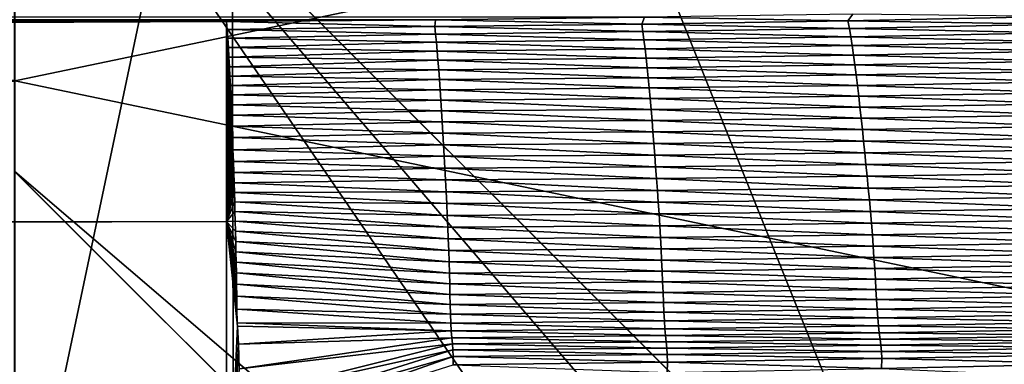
# Model space of a CAD drawing. Extents: x -65 to 446, y -88 to 1318.
# Tile 112 of 229: x 50.005 to 51.088, y -21.812 to -21.433. Entities that reach past the tile are written whole.
import ezdxf

# ---------------------------------------------------------------- set-up
doc = ezdxf.new("R2010")
doc.units = 0
doc.header["$LTSCALE"] = 65.185185
for name, color, linetype in [('1033', 7, 'CONTINUOUS'), ('1078', 7, 'CONTINUOUS'), ('1084', 7, 'CONTINUOUS'), ('1092', 7, 'CONTINUOUS'), ('1151', 7, 'CONTINUOUS'), ('1154', 7, 'CONTINUOUS'), ('1155', 7, 'CONTINUOUS'), ('1197', 7, 'CONTINUOUS'), ('1210', 7, 'CONTINUOUS'), ('1220', 7, 'CONTINUOUS'), ('1260', 7, 'CONTINUOUS'), ('1292', 7, 'CONTINUOUS'), ('1338', 7, 'CONTINUOUS'), ('1415', 7, 'CONTINUOUS'), ('1442', 7, 'CONTINUOUS'), ('1446', 7, 'CONTINUOUS'), ('1507', 7, 'CONTINUOUS'), ('1517', 7, 'CONTINUOUS'), ('774', 7, 'CONTINUOUS'), ('922', 7, 'CONTINUOUS')]:
    doc.layers.add(name, color=color, linetype=linetype)

msp = doc.modelspace()

# ---------------------------------------------------------------- linework, layer by layer
at = {"layer": '1033', "color": 7, "linetype": 'CONTINUOUS'}
for points in [[(50.0001, -21.1, -14.45), (53.5, -24.6, -14.45), (50.0002, -21.6, -14.45), (50.0001, -21.1, -14.45)], [(50.0002, -21.6, -14.45), (53.5, -24.6, -14.45), (53, -24.6, -14.45), (50.0002, -21.6, -14.45)]]:
    msp.add_3dface(points, dxfattribs=at)
at = {"layer": '1078', "color": 7, "linetype": 'CONTINUOUS'}
for points in [[(53, -24.6, -13.45), (49.9999, -21.1, -13.45), (49.9998, -21.6, -13.45), (53, -24.6, -13.45)], [(49.9999, -21.1, -13.45), (53, -24.6, -13.45), (53.5, -24.6, -13.45), (49.9999, -21.1, -13.45)]]:
    msp.add_3dface(points, dxfattribs=at)
at = {"layer": '1084', "color": 7, "linetype": 'CONTINUOUS'}
for points in [[(50, -16.5, 13.9), (50, -32.2574, 13.9), (59.8285, -32.3284, 9.8298), (50, -16.5, 13.9)], [(59.8288, -16.5, 9.8288), (50, -16.5, 13.9), (59.8285, -32.3284, 9.8298), (59.8288, -16.5, 9.8288)]]:
    msp.add_3dface(points, dxfattribs=at)
at = {"layer": '1092', "color": 7, "linetype": 'CONTINUOUS'}
for points in [[(49.9981, -18.6, -16), (55.2099, -21.624, -15.128), (50, -18.6, -17), (49.9981, -18.6, -16)], [(50, -18.6, -17), (55.2099, -21.624, -15.128), (56, -24.6, -17), (50, -18.6, -17)]]:
    msp.add_3dface(points, dxfattribs=at)
at = {"layer": '1151', "color": 7, "linetype": 'CONTINUOUS'}
for points in [[(50.0003, -19.6, -18), (51.45, -23.2225, -18), (49.9994, -22.6, -18), (50.0003, -19.6, -18)], [(50.0003, -19.6, -18), (55, -24.6, -18), (51.45, -23.2225, -18), (50.0003, -19.6, -18)]]:
    msp.add_3dface(points, dxfattribs=at)
at = {"layer": '1154', "color": 7, "linetype": 'CONTINUOUS'}
for points in [[(50, -18.8929, -17.7071), (55.7071, -24.6, -17.7071), (50.0003, -19.6, -18), (50, -18.8929, -17.7071)], [(50.0003, -19.6, -18), (55.7071, -24.6, -17.7071), (55.3827, -24.6, -17.9239), (50.0003, -19.6, -18)], [(55, -24.6, -18), (50.0003, -19.6, -18), (55.3827, -24.6, -17.9239), (55, -24.6, -18)]]:
    msp.add_3dface(points, dxfattribs=at)
at = {"layer": '1155', "color": 7, "linetype": 'CONTINUOUS'}
for points in [[(50, -18.6, -17), (56, -24.6, -17), (50, -18.8929, -17.7071), (50, -18.6, -17)], [(56, -24.6, -17), (55.9239, -24.6, -17.3827), (50, -18.8929, -17.7071), (56, -24.6, -17)], [(55.9239, -24.6, -17.3827), (55.7071, -24.6, -17.7071), (50, -18.8929, -17.7071), (55.9239, -24.6, -17.3827)]]:
    msp.add_3dface(points, dxfattribs=at)
at = {"layer": '1197', "color": 7, "linetype": 'CONTINUOUS'}
for points in [[(49.9999, -21.1, -13.45), (53.5, -24.6, -13.45), (49.9998, -21.1, -12.6), (49.9999, -21.1, -13.45)], [(53.5, -24.6, -13.45), (53.5, -24.6, -12.1041), (49.9998, -21.1, -12.6), (53.5, -24.6, -13.45)]]:
    msp.add_3dface(points, dxfattribs=at)
at = {"layer": '1210', "color": 7, "linetype": 'CONTINUOUS'}
for points in [[(49.9999, -21.1, -15.95), (51.45, -23.2225, -15.95), (53.5, -24.6, -15.95), (49.9999, -21.1, -15.95)], [(51.45, -23.2225, -15.95), (49.9999, -21.1, -15.95), (50.0006, -22.6, -15.95), (51.45, -23.2225, -15.95)]]:
    msp.add_3dface(points, dxfattribs=at)
at = {"layer": '1220', "color": 7, "linetype": 'CONTINUOUS'}
msp.add_3dface([(53.5, -24.6, -12.1041), (50.0003, -28.1, -12.6), (49.9998, -21.1, -12.6), (53.5, -24.6, -12.1041)], dxfattribs=at)
at = {"layer": '1260', "color": 7, "linetype": 'CONTINUOUS'}
for points in [[(49.9999, -21.1, -15.95), (53.5, -24.6, -15.95), (50.0001, -21.1, -14.45), (49.9999, -21.1, -15.95)], [(53.5, -24.6, -15.95), (53.5, -24.6, -14.45), (50.0001, -21.1, -14.45), (53.5, -24.6, -15.95)]]:
    msp.add_3dface(points, dxfattribs=at)
at = {"layer": '1292', "color": 7, "linetype": 'CONTINUOUS'}
for points in [[(50.6924, -21.4303, 15.9846), (-57.5, -21.4308, 15.9865), (50.4628, -21.4331, 15.9957), (50.6924, -21.4303, 15.9846)], [(-57.5, -21.4308, 15.9865), (-56.6488, -21.4334, 15.9969), (50.4628, -21.4331, 15.9957), (-57.5, -21.4308, 15.9865)], [(-56.6488, -21.4334, 15.9969), (-55.817, -21.435, 16.0032), (50.4628, -21.4331, 15.9957), (-56.6488, -21.4334, 15.9969)], [(-55.817, -21.435, 16.0032), (50.2327, -21.435, 16.0032), (50.4628, -21.4331, 15.9957), (-55.817, -21.435, 16.0032)]]:
    msp.add_3dface(points, dxfattribs=at)
at = {"layer": '1338', "color": 7, "linetype": 'CONTINUOUS'}
for points in [[(50.2327, -21.435, 16.0032), (-55.817, -21.435, 16.0032), (-55.817, -21.8921, 16.4975), (50.2327, -21.435, 16.0032)], [(50.2327, -21.435, 16.0032), (-55.817, -21.8921, 16.4975), (50.2327, -21.655, 16.362), (50.2327, -21.435, 16.0032)], [(-55.817, -21.8921, 16.4975), (-55.817, -22.041, 16.5298), (50.2327, -21.655, 16.362), (-55.817, -21.8921, 16.4975)], [(50.2327, -21.655, 16.362), (-55.817, -22.041, 16.5298), (50.2327, -22.041, 16.5298), (50.2327, -21.655, 16.362)]]:
    msp.add_3dface(points, dxfattribs=at)
at = {"layer": '1415', "color": 7, "linetype": 'CONTINUOUS'}
for points in [[(50.2327, -21.435, 16.0032), (50.2327, -21.655, 16.362), (50.2335, -21.4436, 16.0346), (50.2327, -21.435, 16.0032)], [(50.2335, -21.4436, 16.0346), (50.2327, -21.655, 16.362), (50.2342, -21.4534, 16.0648), (50.2335, -21.4436, 16.0346)], [(50.2342, -21.4534, 16.0648), (50.2327, -21.655, 16.362), (50.2349, -21.4637, 16.0923), (50.2342, -21.4534, 16.0648)], [(50.2349, -21.4637, 16.0923), (50.2327, -21.655, 16.362), (50.2356, -21.4742, 16.1173), (50.2349, -21.4637, 16.0923)], [(50.2356, -21.4742, 16.1173), (50.2327, -21.655, 16.362), (50.2362, -21.4847, 16.1399), (50.2356, -21.4742, 16.1173)], [(50.2362, -21.4847, 16.1399), (50.2327, -21.655, 16.362), (50.2367, -21.4951, 16.1603), (50.2362, -21.4847, 16.1399)], [(50.2367, -21.4951, 16.1603), (50.2327, -21.655, 16.362), (50.2372, -21.5054, 16.1792), (50.2367, -21.4951, 16.1603)], [(50.2372, -21.5054, 16.1792), (50.2327, -21.655, 16.362), (50.2377, -21.5158, 16.197), (50.2372, -21.5054, 16.1792)], [(50.2377, -21.5158, 16.197), (50.2327, -21.655, 16.362), (50.2382, -21.5266, 16.2142), (50.2377, -21.5158, 16.197)], [(50.2382, -21.5266, 16.2142), (50.2327, -21.655, 16.362), (50.2386, -21.5379, 16.2311), (50.2382, -21.5266, 16.2142)], [(50.2386, -21.5379, 16.2311), (50.2327, -21.655, 16.362), (50.2391, -21.55, 16.248), (50.2386, -21.5379, 16.2311)], [(50.2391, -21.55, 16.248), (50.2327, -21.655, 16.362), (50.2396, -21.5627, 16.2647), (50.2391, -21.55, 16.248)], [(50.2396, -21.5627, 16.2647), (50.2327, -21.655, 16.362), (50.24, -21.576, 16.2812), (50.2396, -21.5627, 16.2647)], [(50.24, -21.576, 16.2812), (50.2327, -21.655, 16.362), (50.2405, -21.589, 16.2964), (50.24, -21.576, 16.2812)], [(50.2405, -21.589, 16.2964), (50.2327, -21.655, 16.362), (50.2409, -21.6013, 16.31), (50.2405, -21.589, 16.2964)], [(50.2409, -21.6013, 16.31), (50.2327, -21.655, 16.362), (50.2412, -21.6125, 16.3218), (50.2409, -21.6013, 16.31)], [(50.2412, -21.6125, 16.3218), (50.2327, -21.655, 16.362), (50.2415, -21.6231, 16.3325), (50.2412, -21.6125, 16.3218)], [(50.2415, -21.6231, 16.3325), (50.2327, -21.655, 16.362), (50.2419, -21.6335, 16.3425), (50.2415, -21.6231, 16.3325)], [(50.2419, -21.6335, 16.3425), (50.2327, -21.655, 16.362), (50.2422, -21.6439, 16.3521), (50.2419, -21.6335, 16.3425)], [(50.2422, -21.6439, 16.3521), (50.2327, -21.655, 16.362), (50.2425, -21.6547, 16.3617), (50.2422, -21.6439, 16.3521)], [(50.2425, -21.6547, 16.3617), (50.2327, -21.655, 16.362), (50.2428, -21.6657, 16.3711), (50.2425, -21.6547, 16.3617)], [(50.2327, -21.655, 16.362), (50.2327, -22.041, 16.5298), (50.2448, -21.7702, 16.4432), (50.2327, -21.655, 16.362)], [(50.2428, -21.6657, 16.3711), (50.2327, -21.655, 16.362), (50.2431, -21.6769, 16.3802), (50.2428, -21.6657, 16.3711)], [(50.2431, -21.6769, 16.3802), (50.2327, -21.655, 16.362), (50.2433, -21.6883, 16.3891), (50.2431, -21.6769, 16.3802)], [(50.2433, -21.6883, 16.3891), (50.2327, -21.655, 16.362), (50.2435, -21.6998, 16.3978), (50.2433, -21.6883, 16.3891)], [(50.2435, -21.6998, 16.3978), (50.2327, -21.655, 16.362), (50.2437, -21.7116, 16.4062), (50.2435, -21.6998, 16.3978)], [(50.2437, -21.7116, 16.4062), (50.2327, -21.655, 16.362), (50.2439, -21.7239, 16.4147), (50.2437, -21.7116, 16.4062)], [(50.2439, -21.7239, 16.4147), (50.2327, -21.655, 16.362), (50.2441, -21.7371, 16.4233), (50.2439, -21.7239, 16.4147)], [(50.2441, -21.7371, 16.4233), (50.2327, -21.655, 16.362), (50.2443, -21.7514, 16.4322), (50.2441, -21.7371, 16.4233)], [(50.2443, -21.7514, 16.4322), (50.2327, -21.655, 16.362), (50.2446, -21.7667, 16.4412), (50.2443, -21.7514, 16.4322)], [(50.2446, -21.7667, 16.4412), (50.2327, -21.655, 16.362), (50.2448, -21.7702, 16.4432), (50.2446, -21.7667, 16.4412)], [(50.2448, -21.7702, 16.4432), (50.2327, -22.041, 16.5298), (50.246, -21.79, 16.4539), (50.2448, -21.7702, 16.4432)], [(50.246, -21.79, 16.4539), (50.2327, -22.041, 16.5298), (50.2467, -21.8171, 16.4674), (50.246, -21.79, 16.4539)]]:
    msp.add_3dface(points, dxfattribs=at)
at = {"layer": '1442', "color": 7, "linetype": 'CONTINUOUS'}
for points in [[(50.9216, -21.4267, 15.9699), (50.6924, -21.4303, 15.9846), (50.9163, -21.434, 15.9971), (50.9216, -21.4267, 15.9699)], [(51.1423, -21.4295, 15.9791), (50.9216, -21.4267, 15.9699), (50.9163, -21.434, 15.9971), (51.1423, -21.4295, 15.9791)], [(50.4628, -21.4331, 15.9957), (50.2327, -21.435, 16.0032), (50.4618, -21.4404, 16.0226), (50.4628, -21.4331, 15.9957)], [(50.2327, -21.435, 16.0032), (50.2335, -21.4436, 16.0346), (50.4618, -21.4404, 16.0226), (50.2327, -21.435, 16.0032)], [(50.6895, -21.4377, 16.0116), (50.4628, -21.4331, 15.9957), (50.4618, -21.4404, 16.0226), (50.6895, -21.4377, 16.0116)], [(50.6895, -21.4377, 16.0116), (50.4618, -21.4404, 16.0226), (50.6907, -21.4461, 16.0384), (50.6895, -21.4377, 16.0116)], [(50.6924, -21.4303, 15.9846), (50.4628, -21.4331, 15.9957), (50.6895, -21.4377, 16.0116), (50.6924, -21.4303, 15.9846)], [(50.9163, -21.434, 15.9971), (50.6924, -21.4303, 15.9846), (50.6895, -21.4377, 16.0116), (50.9163, -21.434, 15.9971)], [(50.9163, -21.434, 15.9971), (50.6895, -21.4377, 16.0116), (50.9178, -21.4425, 16.0239), (50.9163, -21.434, 15.9971)], [(50.9178, -21.4425, 16.0239), (50.6895, -21.4377, 16.0116), (50.6907, -21.4461, 16.0384), (50.9178, -21.4425, 16.0239)], [(51.1423, -21.4295, 15.9791), (50.9163, -21.434, 15.9971), (51.1442, -21.438, 16.0059), (51.1423, -21.4295, 15.9791)], [(51.1442, -21.438, 16.0059), (50.9163, -21.434, 15.9971), (50.9178, -21.4425, 16.0239), (51.1442, -21.438, 16.0059)], [(50.4618, -21.4404, 16.0226), (50.2335, -21.4436, 16.0346), (50.4628, -21.4488, 16.0493), (50.4618, -21.4404, 16.0226)], [(50.2335, -21.4436, 16.0346), (50.2342, -21.4534, 16.0648), (50.4628, -21.4488, 16.0493), (50.2335, -21.4436, 16.0346)], [(50.4628, -21.4488, 16.0493), (50.2342, -21.4534, 16.0648), (50.4637, -21.4578, 16.0746), (50.4628, -21.4488, 16.0493)], [(50.6907, -21.4461, 16.0384), (50.4618, -21.4404, 16.0226), (50.4628, -21.4488, 16.0493), (50.6907, -21.4461, 16.0384)], [(50.6907, -21.4461, 16.0384), (50.4628, -21.4488, 16.0493), (50.6919, -21.4552, 16.0638), (50.6907, -21.4461, 16.0384)], [(50.6919, -21.4552, 16.0638), (50.4628, -21.4488, 16.0493), (50.4637, -21.4578, 16.0746), (50.6919, -21.4552, 16.0638)], [(50.9178, -21.4425, 16.0239), (50.6907, -21.4461, 16.0384), (50.9194, -21.4517, 16.0495), (50.9178, -21.4425, 16.0239)], [(50.9194, -21.4517, 16.0495), (50.6907, -21.4461, 16.0384), (50.6919, -21.4552, 16.0638), (50.9194, -21.4517, 16.0495)], [(51.1442, -21.438, 16.0059), (50.9178, -21.4425, 16.0239), (51.1461, -21.4473, 16.0317), (51.1442, -21.438, 16.0059)], [(51.1461, -21.4473, 16.0317), (50.9178, -21.4425, 16.0239), (50.9194, -21.4517, 16.0495), (51.1461, -21.4473, 16.0317)], [(51.1461, -21.4473, 16.0317), (50.9194, -21.4517, 16.0495), (51.1479, -21.4572, 16.0565), (51.1461, -21.4473, 16.0317)], [(50.2342, -21.4534, 16.0648), (50.2349, -21.4637, 16.0923), (50.4637, -21.4578, 16.0746), (50.2342, -21.4534, 16.0648)], [(50.4637, -21.4578, 16.0746), (50.2349, -21.4637, 16.0923), (50.4646, -21.4674, 16.0986), (50.4637, -21.4578, 16.0746)], [(50.6919, -21.4552, 16.0638), (50.4637, -21.4578, 16.0746), (50.6931, -21.4649, 16.0881), (50.6919, -21.4552, 16.0638)], [(50.6931, -21.4649, 16.0881), (50.4637, -21.4578, 16.0746), (50.4646, -21.4674, 16.0986), (50.6931, -21.4649, 16.0881)], [(50.9194, -21.4517, 16.0495), (50.6919, -21.4552, 16.0638), (50.9209, -21.4615, 16.0741), (50.9194, -21.4517, 16.0495)], [(50.9209, -21.4615, 16.0741), (50.6919, -21.4552, 16.0638), (50.6931, -21.4649, 16.0881), (50.9209, -21.4615, 16.0741)], [(51.1479, -21.4572, 16.0565), (50.9194, -21.4517, 16.0495), (50.9209, -21.4615, 16.0741), (51.1479, -21.4572, 16.0565)], [(51.1479, -21.4572, 16.0565), (50.9209, -21.4615, 16.0741), (51.1498, -21.4677, 16.0803), (51.1479, -21.4572, 16.0565)], [(50.2349, -21.4637, 16.0923), (50.2356, -21.4742, 16.1173), (50.4646, -21.4674, 16.0986), (50.2349, -21.4637, 16.0923)], [(50.4646, -21.4674, 16.0986), (50.2356, -21.4742, 16.1173), (50.4654, -21.4775, 16.1214), (50.4646, -21.4674, 16.0986)], [(50.6931, -21.4649, 16.0881), (50.4646, -21.4674, 16.0986), (50.6943, -21.4751, 16.1113), (50.6931, -21.4649, 16.0881)], [(50.6943, -21.4751, 16.1113), (50.4646, -21.4674, 16.0986), (50.4654, -21.4775, 16.1214), (50.6943, -21.4751, 16.1113)], [(50.9209, -21.4615, 16.0741), (50.6931, -21.4649, 16.0881), (50.9224, -21.4719, 16.0976), (50.9209, -21.4615, 16.0741)], [(50.9224, -21.4719, 16.0976), (50.6931, -21.4649, 16.0881), (50.6943, -21.4751, 16.1113), (50.9224, -21.4719, 16.0976)], [(51.1498, -21.4677, 16.0803), (50.9209, -21.4615, 16.0741), (50.9224, -21.4719, 16.0976), (51.1498, -21.4677, 16.0803)], [(51.1498, -21.4677, 16.0803), (50.9224, -21.4719, 16.0976), (51.1516, -21.4786, 16.1034), (51.1498, -21.4677, 16.0803)], [(50.2356, -21.4742, 16.1173), (50.2362, -21.4847, 16.1399), (50.4654, -21.4775, 16.1214), (50.2356, -21.4742, 16.1173)], [(50.4654, -21.4775, 16.1214), (50.2362, -21.4847, 16.1399), (50.4663, -21.488, 16.1432), (50.4654, -21.4775, 16.1214)], [(50.6943, -21.4751, 16.1113), (50.4654, -21.4775, 16.1214), (50.6954, -21.4858, 16.1335), (50.6943, -21.4751, 16.1113)], [(50.6954, -21.4858, 16.1335), (50.4654, -21.4775, 16.1214), (50.4663, -21.488, 16.1432), (50.6954, -21.4858, 16.1335)], [(50.9224, -21.4719, 16.0976), (50.6943, -21.4751, 16.1113), (50.9238, -21.4827, 16.1202), (50.9224, -21.4719, 16.0976)], [(50.9238, -21.4827, 16.1202), (50.6943, -21.4751, 16.1113), (50.6954, -21.4858, 16.1335), (50.9238, -21.4827, 16.1202)], [(51.1516, -21.4786, 16.1034), (50.9224, -21.4719, 16.0976), (50.9238, -21.4827, 16.1202), (51.1516, -21.4786, 16.1034)], [(51.1516, -21.4786, 16.1034), (50.9238, -21.4827, 16.1202), (51.1534, -21.4899, 16.1256), (51.1516, -21.4786, 16.1034)], [(50.2362, -21.4847, 16.1399), (50.2367, -21.4951, 16.1603), (50.4663, -21.488, 16.1432), (50.2362, -21.4847, 16.1399)], [(50.4663, -21.488, 16.1432), (50.2367, -21.4951, 16.1603), (50.4671, -21.4988, 16.164), (50.4663, -21.488, 16.1432)], [(50.6954, -21.4858, 16.1335), (50.4663, -21.488, 16.1432), (50.6965, -21.4968, 16.1549), (50.6954, -21.4858, 16.1335)], [(50.6965, -21.4968, 16.1549), (50.4663, -21.488, 16.1432), (50.4671, -21.4988, 16.164), (50.6965, -21.4968, 16.1549)], [(50.9238, -21.4827, 16.1202), (50.6954, -21.4858, 16.1335), (50.9253, -21.4938, 16.1421), (50.9238, -21.4827, 16.1202)], [(50.9253, -21.4938, 16.1421), (50.6954, -21.4858, 16.1335), (50.6965, -21.4968, 16.1549), (50.9253, -21.4938, 16.1421)], [(51.1534, -21.4899, 16.1256), (50.9238, -21.4827, 16.1202), (50.9253, -21.4938, 16.1421), (51.1534, -21.4899, 16.1256)], [(51.1534, -21.4899, 16.1256), (50.9253, -21.4938, 16.1421), (51.1551, -21.5015, 16.1473), (51.1534, -21.4899, 16.1256)], [(50.2367, -21.4951, 16.1603), (50.2372, -21.5054, 16.1792), (50.4671, -21.4988, 16.164), (50.2367, -21.4951, 16.1603)], [(50.4671, -21.4988, 16.164), (50.2372, -21.5054, 16.1792), (50.4679, -21.51, 16.184), (50.4671, -21.4988, 16.164)], [(50.6965, -21.4968, 16.1549), (50.4671, -21.4988, 16.164), (50.6976, -21.5081, 16.1754), (50.6965, -21.4968, 16.1549)], [(50.6976, -21.5081, 16.1754), (50.4671, -21.4988, 16.164), (50.4679, -21.51, 16.184), (50.6976, -21.5081, 16.1754)], [(50.9253, -21.4938, 16.1421), (50.6965, -21.4968, 16.1549), (50.9267, -21.5052, 16.1632), (50.9253, -21.4938, 16.1421)], [(50.9267, -21.5052, 16.1632), (50.6965, -21.4968, 16.1549), (50.6976, -21.5081, 16.1754), (50.9267, -21.5052, 16.1632)], [(51.1551, -21.5015, 16.1473), (50.9253, -21.4938, 16.1421), (50.9267, -21.5052, 16.1632), (51.1551, -21.5015, 16.1473)], [(51.1551, -21.5015, 16.1473), (50.9267, -21.5052, 16.1632), (51.1569, -21.5134, 16.1683), (51.1551, -21.5015, 16.1473)], [(50.2372, -21.5054, 16.1792), (50.2377, -21.5158, 16.197), (50.4679, -21.51, 16.184), (50.2372, -21.5054, 16.1792)], [(50.4679, -21.51, 16.184), (50.2377, -21.5158, 16.197), (50.4687, -21.5215, 16.2033), (50.4679, -21.51, 16.184)], [(50.6976, -21.5081, 16.1754), (50.4679, -21.51, 16.184), (50.6987, -21.5197, 16.1953), (50.6976, -21.5081, 16.1754)], [(50.6987, -21.5197, 16.1953), (50.4679, -21.51, 16.184), (50.4687, -21.5215, 16.2033), (50.6987, -21.5197, 16.1953)], [(50.9267, -21.5052, 16.1632), (50.6976, -21.5081, 16.1754), (50.9281, -21.517, 16.1836), (50.9267, -21.5052, 16.1632)], [(50.9281, -21.517, 16.1836), (50.6976, -21.5081, 16.1754), (50.6987, -21.5197, 16.1953), (50.9281, -21.517, 16.1836)], [(51.1569, -21.5134, 16.1683), (50.9267, -21.5052, 16.1632), (50.9281, -21.517, 16.1836), (51.1569, -21.5134, 16.1683)], [(51.1569, -21.5134, 16.1683), (50.9281, -21.517, 16.1836), (51.1586, -21.5255, 16.1888), (51.1569, -21.5134, 16.1683)], [(50.2377, -21.5158, 16.197), (50.2382, -21.5266, 16.2142), (50.4687, -21.5215, 16.2033), (50.2377, -21.5158, 16.197)], [(50.4687, -21.5215, 16.2033), (50.2382, -21.5266, 16.2142), (50.4694, -21.5334, 16.2219), (50.4687, -21.5215, 16.2033)], [(50.6987, -21.5197, 16.1953), (50.4687, -21.5215, 16.2033), (50.6998, -21.5317, 16.2146), (50.6987, -21.5197, 16.1953)], [(50.6998, -21.5317, 16.2146), (50.4687, -21.5215, 16.2033), (50.4694, -21.5334, 16.2219), (50.6998, -21.5317, 16.2146)], [(50.9281, -21.517, 16.1836), (50.6987, -21.5197, 16.1953), (50.9295, -21.5291, 16.2036), (50.9281, -21.517, 16.1836)], [(50.9295, -21.5291, 16.2036), (50.6987, -21.5197, 16.1953), (50.6998, -21.5317, 16.2146), (50.9295, -21.5291, 16.2036)], [(51.1586, -21.5255, 16.1888), (50.9281, -21.517, 16.1836), (50.9295, -21.5291, 16.2036), (51.1586, -21.5255, 16.1888)], [(50.2382, -21.5266, 16.2142), (50.2386, -21.5379, 16.2311), (50.4694, -21.5334, 16.2219), (50.2382, -21.5266, 16.2142)], [(50.4694, -21.5334, 16.2219), (50.2386, -21.5379, 16.2311), (50.4702, -21.5455, 16.2399), (50.4694, -21.5334, 16.2219)], [(50.6998, -21.5317, 16.2146), (50.4694, -21.5334, 16.2219), (50.7008, -21.5439, 16.2333), (50.6998, -21.5317, 16.2146)], [(50.7008, -21.5439, 16.2333), (50.4694, -21.5334, 16.2219), (50.4702, -21.5455, 16.2399), (50.7008, -21.5439, 16.2333)], [(50.9295, -21.5291, 16.2036), (50.6998, -21.5317, 16.2146), (50.9308, -21.5414, 16.2229), (50.9295, -21.5291, 16.2036)], [(50.9308, -21.5414, 16.2229), (50.6998, -21.5317, 16.2146), (50.7008, -21.5439, 16.2333), (50.9308, -21.5414, 16.2229)], [(51.1586, -21.5255, 16.1888), (50.9295, -21.5291, 16.2036), (51.1603, -21.5379, 16.2088), (51.1586, -21.5255, 16.1888)], [(51.1603, -21.5379, 16.2088), (50.9295, -21.5291, 16.2036), (50.9308, -21.5414, 16.2229), (51.1603, -21.5379, 16.2088)], [(50.2386, -21.5379, 16.2311), (50.2391, -21.55, 16.248), (50.4702, -21.5455, 16.2399), (50.2386, -21.5379, 16.2311)], [(50.4702, -21.5455, 16.2399), (50.2391, -21.55, 16.248), (50.4709, -21.5579, 16.2572), (50.4702, -21.5455, 16.2399)], [(50.7008, -21.5439, 16.2333), (50.4702, -21.5455, 16.2399), (50.7018, -21.5564, 16.2514), (50.7008, -21.5439, 16.2333)], [(50.7018, -21.5564, 16.2514), (50.4702, -21.5455, 16.2399), (50.4709, -21.5579, 16.2572), (50.7018, -21.5564, 16.2514)], [(50.9308, -21.5414, 16.2229), (50.7008, -21.5439, 16.2333), (50.9322, -21.5539, 16.2417), (50.9308, -21.5414, 16.2229)], [(50.9322, -21.5539, 16.2417), (50.7008, -21.5439, 16.2333), (50.7018, -21.5564, 16.2514), (50.9322, -21.5539, 16.2417)], [(51.1603, -21.5379, 16.2088), (50.9308, -21.5414, 16.2229), (51.1619, -21.5505, 16.2282), (51.1603, -21.5379, 16.2088)], [(51.1619, -21.5505, 16.2282), (50.9308, -21.5414, 16.2229), (50.9322, -21.5539, 16.2417), (51.1619, -21.5505, 16.2282)], [(50.2391, -21.55, 16.248), (50.2396, -21.5627, 16.2647), (50.4709, -21.5579, 16.2572), (50.2391, -21.55, 16.248)], [(50.7018, -21.5564, 16.2514), (50.4709, -21.5579, 16.2572), (50.7028, -21.5691, 16.2688), (50.7018, -21.5564, 16.2514)], [(50.9322, -21.5539, 16.2417), (50.7018, -21.5564, 16.2514), (50.9335, -21.5666, 16.2599), (50.9322, -21.5539, 16.2417)], [(50.9335, -21.5666, 16.2599), (50.7018, -21.5564, 16.2514), (50.7028, -21.5691, 16.2688), (50.9335, -21.5666, 16.2599)], [(51.1619, -21.5505, 16.2282), (50.9322, -21.5539, 16.2417), (51.1636, -21.5632, 16.2471), (51.1619, -21.5505, 16.2282)], [(51.1636, -21.5632, 16.2471), (50.9322, -21.5539, 16.2417), (50.9335, -21.5666, 16.2599), (51.1636, -21.5632, 16.2471)], [(50.4709, -21.5579, 16.2572), (50.2396, -21.5627, 16.2647), (50.4716, -21.5705, 16.2739), (50.4709, -21.5579, 16.2572)], [(50.2396, -21.5627, 16.2647), (50.24, -21.576, 16.2812), (50.4716, -21.5705, 16.2739), (50.2396, -21.5627, 16.2647)], [(50.7028, -21.5691, 16.2688), (50.4709, -21.5579, 16.2572), (50.4716, -21.5705, 16.2739), (50.7028, -21.5691, 16.2688)], [(50.9335, -21.5666, 16.2599), (50.7028, -21.5691, 16.2688), (50.9348, -21.5795, 16.2774), (50.9335, -21.5666, 16.2599)], [(51.1636, -21.5632, 16.2471), (50.9335, -21.5666, 16.2599), (51.1652, -21.5761, 16.2654), (51.1636, -21.5632, 16.2471)], [(51.1652, -21.5761, 16.2654), (50.9335, -21.5666, 16.2599), (50.9348, -21.5795, 16.2774), (51.1652, -21.5761, 16.2654)], [(50.4716, -21.5705, 16.2739), (50.24, -21.576, 16.2812), (50.4723, -21.5833, 16.29), (50.4716, -21.5705, 16.2739)], [(50.24, -21.576, 16.2812), (50.2405, -21.589, 16.2964), (50.4723, -21.5833, 16.29), (50.24, -21.576, 16.2812)], [(50.7028, -21.5691, 16.2688), (50.4716, -21.5705, 16.2739), (50.7038, -21.5819, 16.2856), (50.7028, -21.5691, 16.2688)], [(50.7038, -21.5819, 16.2856), (50.4716, -21.5705, 16.2739), (50.4723, -21.5833, 16.29), (50.7038, -21.5819, 16.2856)], [(50.9348, -21.5795, 16.2774), (50.7028, -21.5691, 16.2688), (50.7038, -21.5819, 16.2856), (50.9348, -21.5795, 16.2774)], [(51.1652, -21.5761, 16.2654), (50.9348, -21.5795, 16.2774), (51.1668, -21.589, 16.283), (51.1652, -21.5761, 16.2654)], [(50.4723, -21.5833, 16.29), (50.2405, -21.589, 16.2964), (50.473, -21.5962, 16.3054), (50.4723, -21.5833, 16.29)], [(50.2405, -21.589, 16.2964), (50.2409, -21.6013, 16.31), (50.473, -21.5962, 16.3054), (50.2405, -21.589, 16.2964)], [(50.7038, -21.5819, 16.2856), (50.4723, -21.5833, 16.29), (50.7048, -21.5948, 16.3018), (50.7038, -21.5819, 16.2856)], [(50.7048, -21.5948, 16.3018), (50.4723, -21.5833, 16.29), (50.473, -21.5962, 16.3054), (50.7048, -21.5948, 16.3018)], [(50.9348, -21.5795, 16.2774), (50.7038, -21.5819, 16.2856), (50.9361, -21.5924, 16.2944), (50.9348, -21.5795, 16.2774)], [(50.9361, -21.5924, 16.2944), (50.7038, -21.5819, 16.2856), (50.7048, -21.5948, 16.3018), (50.9361, -21.5924, 16.2944)], [(51.1668, -21.589, 16.283), (50.9348, -21.5795, 16.2774), (50.9361, -21.5924, 16.2944), (51.1668, -21.589, 16.283)], [(51.1668, -21.589, 16.283), (50.9361, -21.5924, 16.2944), (51.1684, -21.6019, 16.3), (51.1668, -21.589, 16.283)], [(50.473, -21.5962, 16.3054), (50.2409, -21.6013, 16.31), (50.4737, -21.6092, 16.3201), (50.473, -21.5962, 16.3054)], [(50.7048, -21.5948, 16.3018), (50.473, -21.5962, 16.3054), (50.7058, -21.6078, 16.3174), (50.7048, -21.5948, 16.3018)], [(50.7058, -21.6078, 16.3174), (50.473, -21.5962, 16.3054), (50.4737, -21.6092, 16.3201), (50.7058, -21.6078, 16.3174)], [(50.9361, -21.5924, 16.2944), (50.7048, -21.5948, 16.3018), (50.9374, -21.6053, 16.3106), (50.9361, -21.5924, 16.2944)], [(50.9374, -21.6053, 16.3106), (50.7048, -21.5948, 16.3018), (50.7058, -21.6078, 16.3174), (50.9374, -21.6053, 16.3106)], [(51.1684, -21.6019, 16.3), (50.9361, -21.5924, 16.2944), (50.9374, -21.6053, 16.3106), (51.1684, -21.6019, 16.3)], [(50.2409, -21.6013, 16.31), (50.2412, -21.6125, 16.3218), (50.4737, -21.6092, 16.3201), (50.2409, -21.6013, 16.31)], [(50.4737, -21.6092, 16.3201), (50.2412, -21.6125, 16.3218), (50.4743, -21.6223, 16.3342), (50.4737, -21.6092, 16.3201)], [(50.7058, -21.6078, 16.3174), (50.4737, -21.6092, 16.3201), (50.7067, -21.6208, 16.3322), (50.7058, -21.6078, 16.3174)], [(50.7067, -21.6208, 16.3322), (50.4737, -21.6092, 16.3201), (50.4743, -21.6223, 16.3342), (50.7067, -21.6208, 16.3322)], [(50.9374, -21.6053, 16.3106), (50.7058, -21.6078, 16.3174), (50.9386, -21.6183, 16.3263), (50.9374, -21.6053, 16.3106)], [(50.9386, -21.6183, 16.3263), (50.7058, -21.6078, 16.3174), (50.7067, -21.6208, 16.3322), (50.9386, -21.6183, 16.3263)], [(51.1684, -21.6019, 16.3), (50.9374, -21.6053, 16.3106), (51.17, -21.6149, 16.3163), (51.1684, -21.6019, 16.3)], [(51.17, -21.6149, 16.3163), (50.9374, -21.6053, 16.3106), (50.9386, -21.6183, 16.3263), (51.17, -21.6149, 16.3163)], [(50.2412, -21.6125, 16.3218), (50.2415, -21.6231, 16.3325), (50.4743, -21.6223, 16.3342), (50.2412, -21.6125, 16.3218)], [(50.7067, -21.6208, 16.3322), (50.4743, -21.6223, 16.3342), (50.7076, -21.6338, 16.3464), (50.7067, -21.6208, 16.3322)], [(50.9386, -21.6183, 16.3263), (50.7067, -21.6208, 16.3322), (50.9398, -21.6313, 16.3412), (50.9386, -21.6183, 16.3263)], [(50.9398, -21.6313, 16.3412), (50.7067, -21.6208, 16.3322), (50.7076, -21.6338, 16.3464), (50.9398, -21.6313, 16.3412)], [(51.17, -21.6149, 16.3163), (50.9386, -21.6183, 16.3263), (51.1715, -21.6278, 16.3319), (51.17, -21.6149, 16.3163)], [(51.1715, -21.6278, 16.3319), (50.9386, -21.6183, 16.3263), (50.9398, -21.6313, 16.3412), (51.1715, -21.6278, 16.3319)], [(50.4743, -21.6223, 16.3342), (50.2415, -21.6231, 16.3325), (50.475, -21.6354, 16.3476), (50.4743, -21.6223, 16.3342)], [(50.2415, -21.6231, 16.3325), (50.2419, -21.6335, 16.3425), (50.475, -21.6354, 16.3476), (50.2415, -21.6231, 16.3325)], [(50.7076, -21.6338, 16.3464), (50.4743, -21.6223, 16.3342), (50.475, -21.6354, 16.3476), (50.7076, -21.6338, 16.3464)], [(50.9398, -21.6313, 16.3412), (50.7076, -21.6338, 16.3464), (50.9409, -21.6442, 16.3554), (50.9398, -21.6313, 16.3412)], [(51.1715, -21.6278, 16.3319), (50.9398, -21.6313, 16.3412), (51.1729, -21.6407, 16.3468), (51.1715, -21.6278, 16.3319)], [(51.1729, -21.6407, 16.3468), (50.9398, -21.6313, 16.3412), (50.9409, -21.6442, 16.3554), (51.1729, -21.6407, 16.3468)], [(50.2419, -21.6335, 16.3425), (50.2422, -21.6439, 16.3521), (50.4756, -21.6484, 16.3604), (50.2419, -21.6335, 16.3425)], [(50.475, -21.6354, 16.3476), (50.2419, -21.6335, 16.3425), (50.4756, -21.6484, 16.3604), (50.475, -21.6354, 16.3476)], [(50.7076, -21.6338, 16.3464), (50.475, -21.6354, 16.3476), (50.7085, -21.6468, 16.3599), (50.7076, -21.6338, 16.3464)], [(50.7085, -21.6468, 16.3599), (50.475, -21.6354, 16.3476), (50.4756, -21.6484, 16.3604), (50.7085, -21.6468, 16.3599)], [(50.9409, -21.6442, 16.3554), (50.7076, -21.6338, 16.3464), (50.7085, -21.6468, 16.3599), (50.9409, -21.6442, 16.3554)], [(51.1729, -21.6407, 16.3468), (50.9409, -21.6442, 16.3554), (51.1743, -21.6534, 16.361), (51.1729, -21.6407, 16.3468)], [(50.2422, -21.6439, 16.3521), (50.2425, -21.6547, 16.3617), (50.4762, -21.6614, 16.3725), (50.2422, -21.6439, 16.3521)], [(50.4756, -21.6484, 16.3604), (50.2422, -21.6439, 16.3521), (50.4762, -21.6614, 16.3725), (50.4756, -21.6484, 16.3604)], [(50.7085, -21.6468, 16.3599), (50.4756, -21.6484, 16.3604), (50.7093, -21.6597, 16.3728), (50.7085, -21.6468, 16.3599)], [(50.7093, -21.6597, 16.3728), (50.4756, -21.6484, 16.3604), (50.4762, -21.6614, 16.3725), (50.7093, -21.6597, 16.3728)], [(50.9409, -21.6442, 16.3554), (50.7085, -21.6468, 16.3599), (50.942, -21.657, 16.3689), (50.9409, -21.6442, 16.3554)], [(50.942, -21.657, 16.3689), (50.7085, -21.6468, 16.3599), (50.7093, -21.6597, 16.3728), (50.942, -21.657, 16.3689)], [(51.1743, -21.6534, 16.361), (50.9409, -21.6442, 16.3554), (50.942, -21.657, 16.3689), (51.1743, -21.6534, 16.361)], [(51.1743, -21.6534, 16.361), (50.942, -21.657, 16.3689), (51.1756, -21.6661, 16.3745), (51.1743, -21.6534, 16.361)], [(50.2425, -21.6547, 16.3617), (50.2428, -21.6657, 16.3711), (50.4767, -21.6743, 16.3839), (50.2425, -21.6547, 16.3617)], [(50.4762, -21.6614, 16.3725), (50.2425, -21.6547, 16.3617), (50.4767, -21.6743, 16.3839), (50.4762, -21.6614, 16.3725)], [(50.7093, -21.6597, 16.3728), (50.4762, -21.6614, 16.3725), (50.7101, -21.6725, 16.3849), (50.7093, -21.6597, 16.3728)], [(50.7101, -21.6725, 16.3849), (50.4762, -21.6614, 16.3725), (50.4767, -21.6743, 16.3839), (50.7101, -21.6725, 16.3849)], [(50.942, -21.657, 16.3689), (50.7093, -21.6597, 16.3728), (50.9431, -21.6698, 16.3818), (50.942, -21.657, 16.3689)], [(50.9431, -21.6698, 16.3818), (50.7093, -21.6597, 16.3728), (50.7101, -21.6725, 16.3849), (50.9431, -21.6698, 16.3818)], [(51.1756, -21.6661, 16.3745), (50.942, -21.657, 16.3689), (50.9431, -21.6698, 16.3818), (51.1756, -21.6661, 16.3745)], [(50.2428, -21.6657, 16.3711), (50.2431, -21.6769, 16.3802), (50.4772, -21.687, 16.3947), (50.2428, -21.6657, 16.3711)], [(50.4767, -21.6743, 16.3839), (50.2428, -21.6657, 16.3711), (50.4772, -21.687, 16.3947), (50.4767, -21.6743, 16.3839)], [(50.7101, -21.6725, 16.3849), (50.4767, -21.6743, 16.3839), (50.7108, -21.6851, 16.3964), (50.7101, -21.6725, 16.3849)], [(50.7108, -21.6851, 16.3964), (50.4767, -21.6743, 16.3839), (50.4772, -21.687, 16.3947), (50.7108, -21.6851, 16.3964)], [(50.9431, -21.6698, 16.3818), (50.7101, -21.6725, 16.3849), (50.944, -21.6823, 16.3938), (50.9431, -21.6698, 16.3818)], [(50.944, -21.6823, 16.3938), (50.7101, -21.6725, 16.3849), (50.7108, -21.6851, 16.3964), (50.944, -21.6823, 16.3938)], [(51.1756, -21.6661, 16.3745), (50.9431, -21.6698, 16.3818), (51.1768, -21.6785, 16.3871), (51.1756, -21.6661, 16.3745)], [(51.1768, -21.6785, 16.3871), (50.9431, -21.6698, 16.3818), (50.944, -21.6823, 16.3938), (51.1768, -21.6785, 16.3871)], [(50.2431, -21.6769, 16.3802), (50.2433, -21.6883, 16.3891), (50.4776, -21.6995, 16.4048), (50.2431, -21.6769, 16.3802)], [(50.4772, -21.687, 16.3947), (50.2431, -21.6769, 16.3802), (50.4776, -21.6995, 16.4048), (50.4772, -21.687, 16.3947)], [(50.7108, -21.6851, 16.3964), (50.4772, -21.687, 16.3947), (50.7114, -21.6975, 16.4071), (50.7108, -21.6851, 16.3964)], [(50.944, -21.6823, 16.3938), (50.7108, -21.6851, 16.3964), (50.9449, -21.6946, 16.4051), (50.944, -21.6823, 16.3938)], [(50.9449, -21.6946, 16.4051), (50.7108, -21.6851, 16.3964), (50.7114, -21.6975, 16.4071), (50.9449, -21.6946, 16.4051)], [(51.1768, -21.6785, 16.3871), (50.944, -21.6823, 16.3938), (51.1779, -21.6907, 16.399), (51.1768, -21.6785, 16.3871)], [(51.1779, -21.6907, 16.399), (50.944, -21.6823, 16.3938), (50.9449, -21.6946, 16.4051), (51.1779, -21.6907, 16.399)], [(50.2433, -21.6883, 16.3891), (50.2435, -21.6998, 16.3978), (50.478, -21.7118, 16.4142), (50.2433, -21.6883, 16.3891)], [(50.4776, -21.6995, 16.4048), (50.2433, -21.6883, 16.3891), (50.478, -21.7118, 16.4142), (50.4776, -21.6995, 16.4048)], [(50.7114, -21.6975, 16.4071), (50.4772, -21.687, 16.3947), (50.4776, -21.6995, 16.4048), (50.7114, -21.6975, 16.4071)], [(50.7114, -21.6975, 16.4071), (50.4776, -21.6995, 16.4048), (50.712, -21.7097, 16.4171), (50.7114, -21.6975, 16.4071)], [(50.9449, -21.6946, 16.4051), (50.7114, -21.6975, 16.4071), (50.9457, -21.7067, 16.4157), (50.9449, -21.6946, 16.4051)], [(50.9457, -21.7067, 16.4157), (50.7114, -21.6975, 16.4071), (50.712, -21.7097, 16.4171), (50.9457, -21.7067, 16.4157)], [(51.1779, -21.6907, 16.399), (50.9449, -21.6946, 16.4051), (51.179, -21.7027, 16.4101), (51.1779, -21.6907, 16.399)], [(51.179, -21.7027, 16.4101), (50.9449, -21.6946, 16.4051), (50.9457, -21.7067, 16.4157), (51.179, -21.7027, 16.4101)], [(50.2435, -21.6998, 16.3978), (50.2437, -21.7116, 16.4062), (50.4783, -21.7238, 16.423), (50.2435, -21.6998, 16.3978)], [(50.478, -21.7118, 16.4142), (50.2435, -21.6998, 16.3978), (50.4783, -21.7238, 16.423), (50.478, -21.7118, 16.4142)], [(50.712, -21.7097, 16.4171), (50.4776, -21.6995, 16.4048), (50.478, -21.7118, 16.4142), (50.712, -21.7097, 16.4171)], [(50.9457, -21.7067, 16.4157), (50.712, -21.7097, 16.4171), (50.9464, -21.7184, 16.4254), (50.9457, -21.7067, 16.4157)], [(51.179, -21.7027, 16.4101), (50.9457, -21.7067, 16.4157), (51.1799, -21.7143, 16.4202), (51.179, -21.7027, 16.4101)], [(51.1799, -21.7143, 16.4202), (50.9457, -21.7067, 16.4157), (50.9464, -21.7184, 16.4254), (51.1799, -21.7143, 16.4202)], [(50.2437, -21.7116, 16.4062), (50.2439, -21.7239, 16.4147), (50.4786, -21.7354, 16.431), (50.2437, -21.7116, 16.4062)], [(50.4783, -21.7238, 16.423), (50.2437, -21.7116, 16.4062), (50.4786, -21.7354, 16.431), (50.4783, -21.7238, 16.423)], [(50.712, -21.7097, 16.4171), (50.478, -21.7118, 16.4142), (50.7125, -21.7216, 16.4263), (50.712, -21.7097, 16.4171)], [(50.7125, -21.7216, 16.4263), (50.478, -21.7118, 16.4142), (50.4783, -21.7238, 16.423), (50.7125, -21.7216, 16.4263)], [(50.9464, -21.7184, 16.4254), (50.712, -21.7097, 16.4171), (50.7125, -21.7216, 16.4263), (50.9464, -21.7184, 16.4254)], [(50.9464, -21.7184, 16.4254), (50.7125, -21.7216, 16.4263), (50.9471, -21.7299, 16.4343), (50.9464, -21.7184, 16.4254)], [(51.1799, -21.7143, 16.4202), (50.9464, -21.7184, 16.4254), (51.1808, -21.7257, 16.4295), (51.1799, -21.7143, 16.4202)], [(51.1808, -21.7257, 16.4295), (50.9464, -21.7184, 16.4254), (50.9471, -21.7299, 16.4343), (51.1808, -21.7257, 16.4295)], [(50.2439, -21.7239, 16.4147), (50.2441, -21.7371, 16.4233), (50.4789, -21.7466, 16.4383), (50.2439, -21.7239, 16.4147)], [(50.4786, -21.7354, 16.431), (50.2439, -21.7239, 16.4147), (50.4789, -21.7466, 16.4383), (50.4786, -21.7354, 16.431)], [(50.7125, -21.7216, 16.4263), (50.4783, -21.7238, 16.423), (50.713, -21.7331, 16.4348), (50.7125, -21.7216, 16.4263)], [(50.713, -21.7331, 16.4348), (50.4783, -21.7238, 16.423), (50.4786, -21.7354, 16.431), (50.713, -21.7331, 16.4348)], [(50.9471, -21.7299, 16.4343), (50.7125, -21.7216, 16.4263), (50.713, -21.7331, 16.4348), (50.9471, -21.7299, 16.4343)], [(50.9471, -21.7299, 16.4343), (50.713, -21.7331, 16.4348), (50.9477, -21.7409, 16.4423), (50.9471, -21.7299, 16.4343)], [(51.1808, -21.7257, 16.4295), (50.9471, -21.7299, 16.4343), (51.1816, -21.7367, 16.4379), (51.1808, -21.7257, 16.4295)], [(51.1816, -21.7367, 16.4379), (50.9471, -21.7299, 16.4343), (50.9477, -21.7409, 16.4423), (51.1816, -21.7367, 16.4379)], [(50.2441, -21.7371, 16.4233), (50.2443, -21.7514, 16.4322), (50.4792, -21.7571, 16.4449), (50.2441, -21.7371, 16.4233)], [(50.4789, -21.7466, 16.4383), (50.2441, -21.7371, 16.4233), (50.4792, -21.7571, 16.4449), (50.4789, -21.7466, 16.4383)], [(50.713, -21.7331, 16.4348), (50.4786, -21.7354, 16.431), (50.7134, -21.7442, 16.4425), (50.713, -21.7331, 16.4348)], [(50.7134, -21.7442, 16.4425), (50.4786, -21.7354, 16.431), (50.4789, -21.7466, 16.4383), (50.7134, -21.7442, 16.4425)], [(50.9477, -21.7409, 16.4423), (50.713, -21.7331, 16.4348), (50.7134, -21.7442, 16.4425), (50.9477, -21.7409, 16.4423)], [(50.9477, -21.7409, 16.4423), (50.7134, -21.7442, 16.4425), (50.9483, -21.7514, 16.4494), (50.9477, -21.7409, 16.4423)], [(51.1816, -21.7367, 16.4379), (50.9477, -21.7409, 16.4423), (51.1824, -21.7472, 16.4452), (51.1816, -21.7367, 16.4379)], [(51.1824, -21.7472, 16.4452), (50.9477, -21.7409, 16.4423), (50.9483, -21.7514, 16.4494), (51.1824, -21.7472, 16.4452)], [(50.2443, -21.7514, 16.4322), (50.2446, -21.7667, 16.4412), (50.4796, -21.7668, 16.4508), (50.2443, -21.7514, 16.4322)], [(50.4792, -21.7571, 16.4449), (50.2443, -21.7514, 16.4322), (50.4796, -21.7668, 16.4508), (50.4792, -21.7571, 16.4449)], [(50.7134, -21.7442, 16.4425), (50.4789, -21.7466, 16.4383), (50.7139, -21.7547, 16.4493), (50.7134, -21.7442, 16.4425)], [(50.7139, -21.7547, 16.4493), (50.4789, -21.7466, 16.4383), (50.4792, -21.7571, 16.4449), (50.7139, -21.7547, 16.4493)], [(50.9483, -21.7514, 16.4494), (50.7134, -21.7442, 16.4425), (50.7139, -21.7547, 16.4493), (50.9483, -21.7514, 16.4494)], [(50.9483, -21.7514, 16.4494), (50.7139, -21.7547, 16.4493), (50.949, -21.7612, 16.4556), (50.9483, -21.7514, 16.4494)], [(51.1824, -21.7472, 16.4452), (50.9483, -21.7514, 16.4494), (51.1833, -21.7571, 16.4516), (51.1824, -21.7472, 16.4452)], [(51.1833, -21.7571, 16.4516), (50.9483, -21.7514, 16.4494), (50.949, -21.7612, 16.4556), (51.1833, -21.7571, 16.4516)], [(50.7139, -21.7547, 16.4493), (50.4792, -21.7571, 16.4449), (50.7144, -21.7645, 16.4554), (50.7139, -21.7547, 16.4493)], [(50.7144, -21.7645, 16.4554), (50.4792, -21.7571, 16.4449), (50.4796, -21.7668, 16.4508), (50.7144, -21.7645, 16.4554)], [(50.949, -21.7612, 16.4556), (50.7139, -21.7547, 16.4493), (50.7144, -21.7645, 16.4554), (50.949, -21.7612, 16.4556)], [(50.949, -21.7612, 16.4556), (50.7144, -21.7645, 16.4554), (50.9497, -21.77, 16.461), (50.949, -21.7612, 16.4556)], [(51.1833, -21.7571, 16.4516), (50.949, -21.7612, 16.4556), (51.1842, -21.7659, 16.457), (51.1833, -21.7571, 16.4516)], [(51.1842, -21.7659, 16.457), (50.949, -21.7612, 16.4556), (50.9497, -21.77, 16.461), (51.1842, -21.7659, 16.457)], [(50.2446, -21.7667, 16.4412), (50.2448, -21.7702, 16.4432), (50.48, -21.7754, 16.4559), (50.2446, -21.7667, 16.4412)], [(50.4796, -21.7668, 16.4508), (50.2446, -21.7667, 16.4412), (50.48, -21.7754, 16.4559), (50.4796, -21.7668, 16.4508)], [(50.2448, -21.7702, 16.4432), (50.246, -21.79, 16.4539), (50.48, -21.7754, 16.4559), (50.2448, -21.7702, 16.4432)], [(50.7144, -21.7645, 16.4554), (50.4796, -21.7668, 16.4508), (50.715, -21.7732, 16.4606), (50.7144, -21.7645, 16.4554)], [(50.715, -21.7732, 16.4606), (50.4796, -21.7668, 16.4508), (50.48, -21.7754, 16.4559), (50.715, -21.7732, 16.4606)], [(50.715, -21.7732, 16.4606), (50.48, -21.7754, 16.4559), (50.7157, -21.7807, 16.465), (50.715, -21.7732, 16.4606)], [(50.9497, -21.77, 16.461), (50.7144, -21.7645, 16.4554), (50.715, -21.7732, 16.4606), (50.9497, -21.77, 16.461)], [(50.9497, -21.77, 16.461), (50.715, -21.7732, 16.4606), (50.9506, -21.7776, 16.4654), (50.9497, -21.77, 16.461)], [(50.9506, -21.7776, 16.4654), (50.715, -21.7732, 16.4606), (50.7157, -21.7807, 16.465), (50.9506, -21.7776, 16.4654)], [(51.1842, -21.7659, 16.457), (50.9497, -21.77, 16.461), (51.1852, -21.7735, 16.4614), (51.1842, -21.7659, 16.457)], [(51.1852, -21.7735, 16.4614), (50.9497, -21.77, 16.461), (50.9506, -21.7776, 16.4654), (51.1852, -21.7735, 16.4614)], [(51.1852, -21.7735, 16.4614), (50.9506, -21.7776, 16.4654), (51.1863, -21.7805, 16.4641), (51.1852, -21.7735, 16.4614)], [(50.48, -21.7754, 16.4559), (50.246, -21.79, 16.4539), (50.4806, -21.783, 16.4603), (50.48, -21.7754, 16.4559)], [(50.246, -21.79, 16.4539), (50.2467, -21.8171, 16.4674), (50.4806, -21.783, 16.4603), (50.246, -21.79, 16.4539)], [(50.4806, -21.783, 16.4603), (50.2467, -21.8171, 16.4674), (50.4813, -21.7898, 16.4639), (50.4806, -21.783, 16.4603)], [(50.7157, -21.7807, 16.465), (50.48, -21.7754, 16.4559), (50.4806, -21.783, 16.4603), (50.7157, -21.7807, 16.465)], [(50.7157, -21.7807, 16.465), (50.4806, -21.783, 16.4603), (50.7164, -21.7876, 16.4683), (50.7157, -21.7807, 16.465)], [(50.7164, -21.7876, 16.4683), (50.4806, -21.783, 16.4603), (50.4813, -21.7898, 16.4639), (50.7164, -21.7876, 16.4683)], [(50.9506, -21.7776, 16.4654), (50.7157, -21.7807, 16.465), (50.9515, -21.7845, 16.4683), (50.9506, -21.7776, 16.4654)], [(50.9515, -21.7845, 16.4683), (50.7157, -21.7807, 16.465), (50.7164, -21.7876, 16.4683), (50.9515, -21.7845, 16.4683)], [(51.1863, -21.7805, 16.4641), (50.9506, -21.7776, 16.4654), (50.9515, -21.7845, 16.4683), (51.1863, -21.7805, 16.4641)], [(51.1863, -21.7805, 16.4641), (50.9515, -21.7845, 16.4683), (51.1872, -21.7873, 16.465), (51.1863, -21.7805, 16.4641)], [(50.2467, -21.8171, 16.4674), (50.2445, -21.8492, 16.4815), (50.4813, -21.7898, 16.4639), (50.2467, -21.8171, 16.4674)], [(50.4813, -21.7898, 16.4639), (50.2445, -21.8492, 16.4815), (50.4818, -21.7965, 16.4668), (50.4813, -21.7898, 16.4639)], [(50.7164, -21.7876, 16.4683), (50.4813, -21.7898, 16.4639), (50.7171, -21.7944, 16.4705), (50.7164, -21.7876, 16.4683)], [(50.7171, -21.7944, 16.4705), (50.4813, -21.7898, 16.4639), (50.4818, -21.7965, 16.4668), (50.7171, -21.7944, 16.4705)], [(50.7171, -21.7944, 16.4705), (50.4818, -21.7965, 16.4668), (50.7176, -21.8014, 16.4731), (50.7171, -21.7944, 16.4705)], [(50.9515, -21.7845, 16.4683), (50.7164, -21.7876, 16.4683), (50.9523, -21.7913, 16.4699), (50.9515, -21.7845, 16.4683)], [(50.9523, -21.7913, 16.4699), (50.7164, -21.7876, 16.4683), (50.7171, -21.7944, 16.4705), (50.9523, -21.7913, 16.4699)], [(50.9523, -21.7913, 16.4699), (50.7171, -21.7944, 16.4705), (50.953, -21.7981, 16.4719), (50.9523, -21.7913, 16.4699)], [(50.953, -21.7981, 16.4719), (50.7171, -21.7944, 16.4705), (50.7176, -21.8014, 16.4731), (50.953, -21.7981, 16.4719)], [(51.1872, -21.7873, 16.465), (50.9515, -21.7845, 16.4683), (50.9523, -21.7913, 16.4699), (51.1872, -21.7873, 16.465)], [(51.1872, -21.7873, 16.465), (50.9523, -21.7913, 16.4699), (51.1881, -21.7939, 16.4664), (51.1872, -21.7873, 16.465)], [(51.1881, -21.7939, 16.4664), (50.9523, -21.7913, 16.4699), (50.953, -21.7981, 16.4719), (51.1881, -21.7939, 16.4664)], [(51.1881, -21.7939, 16.4664), (50.953, -21.7981, 16.4719), (51.1887, -21.8014, 16.4703), (51.1881, -21.7939, 16.4664)], [(50.243, -21.8713, 16.4901), (50.2425, -21.8883, 16.4962), (50.4822, -21.8038, 16.47), (50.243, -21.8713, 16.4901)], [(50.4822, -21.8038, 16.47), (50.2425, -21.8883, 16.4962), (50.4823, -21.8127, 16.4741), (50.4822, -21.8038, 16.47)], [(50.2445, -21.8492, 16.4815), (50.243, -21.8713, 16.4901), (50.4818, -21.7965, 16.4668), (50.2445, -21.8492, 16.4815)], [(50.4818, -21.7965, 16.4668), (50.243, -21.8713, 16.4901), (50.4822, -21.8038, 16.47), (50.4818, -21.7965, 16.4668)], [(50.7176, -21.8014, 16.4731), (50.4818, -21.7965, 16.4668), (50.4822, -21.8038, 16.47), (50.7176, -21.8014, 16.4731)], [(50.7176, -21.8014, 16.4731), (50.4822, -21.8038, 16.47), (50.7179, -21.8098, 16.4771), (50.7176, -21.8014, 16.4731)], [(50.7179, -21.8098, 16.4771), (50.4822, -21.8038, 16.47), (50.4823, -21.8127, 16.4741), (50.7179, -21.8098, 16.4771)], [(50.953, -21.7981, 16.4719), (50.7176, -21.8014, 16.4731), (50.9534, -21.806, 16.4758), (50.953, -21.7981, 16.4719)], [(50.9534, -21.806, 16.4758), (50.7176, -21.8014, 16.4731), (50.7179, -21.8098, 16.4771), (50.9534, -21.806, 16.4758)], [(50.9534, -21.806, 16.4758), (50.7179, -21.8098, 16.4771), (50.9533, -21.8169, 16.481), (50.9534, -21.806, 16.4758)], [(51.1887, -21.8014, 16.4703), (50.953, -21.7981, 16.4719), (50.9534, -21.806, 16.4758), (51.1887, -21.8014, 16.4703)], [(51.1889, -21.8119, 16.4754), (50.9534, -21.806, 16.4758), (50.9533, -21.8169, 16.481), (51.1889, -21.8119, 16.4754)], [(51.1887, -21.8014, 16.4703), (50.9534, -21.806, 16.4758), (51.1889, -21.8119, 16.4754), (51.1887, -21.8014, 16.4703)], [(50.7179, -21.8098, 16.4771), (50.4823, -21.8127, 16.4741), (50.7176, -21.8212, 16.4823), (50.7179, -21.8098, 16.4771)], [(50.9533, -21.8169, 16.481), (50.7179, -21.8098, 16.4771), (50.7176, -21.8212, 16.4823), (50.9533, -21.8169, 16.481)], [(51.1889, -21.8119, 16.4754), (50.9533, -21.8169, 16.481), (51.1883, -21.827, 16.4801), (51.1889, -21.8119, 16.4754)]]:
    msp.add_3dface(points, dxfattribs=at)
at = {"layer": '1446', "color": 7, "linetype": 'CONTINUOUS'}
for points in [[(59.9296, -20.0576, 9.8693), (50.2505, -26.6503, 13.9978), (50.2385, -20.9509, 13.998), (59.9296, -20.0576, 9.8693)], [(50.4928, -26.6931, 13.9913), (50.2505, -26.6503, 13.9978), (59.9296, -20.0576, 9.8693), (50.4928, -26.6931, 13.9913)], [(50.7199, -26.738, 13.9815), (50.4928, -26.6931, 13.9913), (59.9296, -20.0576, 9.8693), (50.7199, -26.738, 13.9815)], [(50.9304, -26.7848, 13.969), (50.7199, -26.738, 13.9815), (59.9296, -20.0576, 9.8693), (50.9304, -26.7848, 13.969)], [(51.1259, -26.8338, 13.9547), (50.9304, -26.7848, 13.969), (59.9296, -20.0576, 9.8693), (51.1259, -26.8338, 13.9547)], [(50.2385, -20.9509, 13.998), (47.1927, -23.9662, 13.7157), (40.4203, -20.126, 10.2093), (50.2385, -20.9509, 13.998)], [(49.0936, -26.3921, 13.9706), (47.1927, -23.9662, 13.7157), (50.2385, -20.9509, 13.998), (49.0936, -26.3921, 13.9706)], [(50.2505, -26.6503, 13.9978), (49.0936, -26.3921, 13.9706), (50.2385, -20.9509, 13.998), (50.2505, -26.6503, 13.9978)]]:
    msp.add_3dface(points, dxfattribs=at)
at = {"layer": '1507', "linetype": 'CONTINUOUS'}
for points in [[(44.25, -20.3, -9.9593), (55.75, -20.3, -9.9593), (44.25, -22.7, -9.9593), (44.25, -20.3, -9.9593)], [(44.25, -22.7, -9.9593), (55.75, -20.3, -9.9593), (55.75, -22.7, -9.9593), (44.25, -22.7, -9.9593)]]:
    msp.add_3dface(points, dxfattribs=at)
at = {"layer": '1517', "linetype": 'CONTINUOUS'}
for points in [[(55.75, -20.3, 9.9593), (44.25, -20.3, 9.9593), (55.75, -22.7, 9.9593), (55.75, -20.3, 9.9593)], [(55.75, -22.7, 9.9593), (44.25, -20.3, 9.9593), (44.25, -22.7, 9.9593), (55.75, -22.7, 9.9593)]]:
    msp.add_3dface(points, dxfattribs=at)
at = {"layer": '774', "color": 7, "linetype": 'CONTINUOUS'}
for points in [[(50.0002, -21.6, -14.45), (53, -24.6, -14.45), (49.9998, -21.6, -13.45), (50.0002, -21.6, -14.45)], [(53, -24.6, -14.45), (53, -24.6, -13.45), (49.9998, -21.6, -13.45), (53, -24.6, -14.45)]]:
    msp.add_3dface(points, dxfattribs=at)
at = {"layer": '922', "color": 7, "linetype": 'CONTINUOUS'}
msp.add_3dface([(49.9981, -18.6, -16), (51.1228, -18.2007, -15.9606), (55.2099, -21.624, -15.128), (49.9981, -18.6, -16)], dxfattribs=at)

doc.saveas('drawing.dxf')
